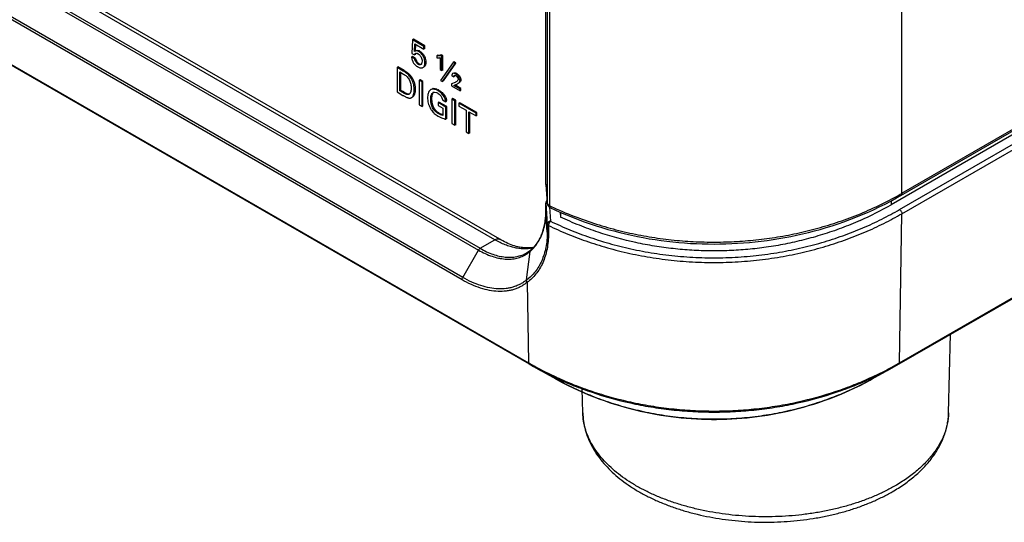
# Model space of a CAD drawing. Header units: inches. Extents: x 0 to 34, y 0 to 22.
# Tile 100 of 125: x 26.344 to 27.455, y 13.182 to 13.75. Entities that reach past the tile are written whole.
import ezdxf

# ---------------------------------------------------------------- set-up
doc = ezdxf.new("R2010")
doc.units = ezdxf.units.IN
doc.header["$LTSCALE"] = 1.87
doc.header["$MEASUREMENT"] = 0
doc.layers.get('0').update_dxf_attribs({"linetype": 'CONTINUOUS'})
doc.layers.add('02___PRT_ALL_AXES', color=7, linetype='CONTINUOUS')

msp = doc.modelspace()

# ---------------------------------------------------------------- linework, layer by layer
at = {"color": 7, "linetype": 'CONTINUOUS'}
for p, q in [((26.88016, 13.50076), (22.14961, 16.23212)), ((26.88578, 13.50132), (22.15524, 16.23268)), ((22.1311, 16.22054), (26.86164, 13.48918)), ((22.13297, 16.22252), (26.86352, 13.49116)), ((26.84305, 13.45565), (22.1125, 16.187)), ((26.84382, 13.45831), (22.11328, 16.18967)), ((22.03903, 16.17889), (26.91807, 13.3618)), ((22.03965, 16.17756), (26.91869, 13.36047)), ((27.33863, 13.55092), (30.89184, 15.6025)), ((27.33972, 13.55332), (30.89293, 15.6049)), ((30.88073, 15.59201), (27.32752, 13.54043)), ((27.33702, 13.53494), (30.89023, 15.58652)), ((27.33967, 13.5303), (30.89288, 15.58188)), ((27.33648, 13.36047), (30.88969, 15.41205)), ((27.3371, 13.3618), (30.89031, 15.41338)), ((26.93775, 13.56349), (26.93775, 14.82878)), ((26.93775, 13.56331), (26.93775, 14.82859)), ((27.33972, 13.55332), (27.33972, 14.81861)), ((26.93928, 14.8078), (26.93928, 13.54251)), ((26.94199, 14.80464), (26.94199, 13.53935)), ((26.78704, 13.72682), (26.78644, 13.7114)), ((26.7881, 13.72744), (26.78704, 13.72682)), ((26.79993, 13.71938), (26.78704, 13.72682)), ((26.80099, 13.71999), (26.7881, 13.72744)), ((26.78946, 13.71375), (26.78989, 13.72208)), ((26.78989, 13.72208), (26.79993, 13.71628)), ((26.79052, 13.71436), (26.79089, 13.7215)), ((26.80099, 13.71999), (26.79993, 13.71938)), ((26.79993, 13.71628), (26.79993, 13.71938)), ((26.80099, 13.71689), (26.80099, 13.71999)), ((26.78721, 13.70774), (26.78615, 13.70713)), ((26.78644, 13.7114), (26.78946, 13.70965)), ((26.79065, 13.70575), (26.78721, 13.70774)), ((26.79024, 13.7142), (26.78946, 13.71375)), ((26.78991, 13.71399), (26.78946, 13.71375)), ((26.78946, 13.70965), (26.79009, 13.71089)), ((26.79052, 13.71026), (26.78946, 13.70965)), ((26.79009, 13.71089), (26.79052, 13.71126)), ((26.7908, 13.71143), (26.79052, 13.71126)), ((26.7936, 13.71086), (26.79461, 13.71015)), ((26.79536, 13.71402), (26.7943, 13.71341)), ((26.79536, 13.71402), (26.79685, 13.71296)), ((26.80099, 13.71689), (26.79993, 13.71628)), ((26.81578, 13.70924), (26.81472, 13.70862)), ((26.81472, 13.70862), (26.81472, 13.70629)), ((26.81578, 13.70924), (26.81792, 13.7093)), ((26.81792, 13.7093), (26.81907, 13.70952)), ((26.81942, 13.70962), (26.81836, 13.70901)), ((26.82025, 13.70791), (26.81836, 13.70901)), ((26.82131, 13.70853), (26.81942, 13.70962)), ((26.82131, 13.70853), (26.82025, 13.70791)), ((26.82025, 13.69203), (26.82025, 13.70791)), ((26.82131, 13.69264), (26.82131, 13.70853)), ((26.78959, 13.70514), (26.78615, 13.70713)), ((26.79065, 13.70575), (26.78959, 13.70514)), ((26.79446, 13.69979), (26.7934, 13.69918)), ((26.79446, 13.69979), (26.79556, 13.69929)), ((26.79556, 13.69929), (26.79605, 13.69915)), ((26.79642, 13.69872), (26.79573, 13.69849)), ((26.79675, 13.69896), (26.79642, 13.69872)), ((26.79795, 13.70265), (26.79783, 13.70125)), ((26.80222, 13.70133), (26.80116, 13.70071)), ((26.8182, 13.70661), (26.8182, 13.69321)), ((26.83301, 13.70116), (26.81876, 13.68095)), ((26.82092, 13.6797), (26.83514, 13.69993)), ((26.82198, 13.68031), (26.8362, 13.70054)), ((26.83408, 13.70177), (26.83301, 13.70116)), ((26.83514, 13.69993), (26.83301, 13.70116)), ((26.8362, 13.70054), (26.83408, 13.70177)), ((26.8362, 13.70054), (26.83514, 13.69993)), ((26.77071, 13.6961), (26.76965, 13.69549)), ((26.77659, 13.69148), (26.76965, 13.69549)), ((26.76965, 13.69549), (26.76965, 13.66785)), ((26.77765, 13.6921), (26.77071, 13.6961)), ((26.77297, 13.6904), (26.77695, 13.6881)), ((26.77297, 13.66907), (26.77297, 13.6904)), ((26.77403, 13.66968), (26.77403, 13.68978)), ((26.77765, 13.6921), (26.77659, 13.69148)), ((26.77765, 13.6921), (26.77971, 13.69082)), ((26.77971, 13.69082), (26.78253, 13.6887)), ((26.79297, 13.69629), (26.79394, 13.69579)), ((26.79895, 13.69547), (26.79952, 13.6958)), ((26.8182, 13.69321), (26.82025, 13.69203)), ((26.82131, 13.69264), (26.82025, 13.69203)), ((26.83156, 13.68672), (26.83153, 13.68621)), ((26.83153, 13.68621), (26.83378, 13.68491)), ((26.83164, 13.68717), (26.83156, 13.68672)), ((26.83313, 13.68902), (26.83255, 13.68869)), ((26.83285, 13.68882), (26.83255, 13.68869)), ((26.83484, 13.68552), (26.83378, 13.68491)), ((26.83434, 13.68645), (26.83453, 13.6866)), ((26.83513, 13.68669), (26.83484, 13.68552)), ((26.83566, 13.68943), (26.83666, 13.68907)), ((26.83586, 13.68645), (26.8362, 13.68626)), ((26.8372, 13.68879), (26.83614, 13.68818)), ((26.83643, 13.68799), (26.83614, 13.68818)), ((26.8362, 13.68626), (26.83676, 13.68584)), ((26.83676, 13.68584), (26.83705, 13.68555)), ((26.83705, 13.68555), (26.83734, 13.68521)), ((26.8372, 13.68879), (26.83767, 13.68848)), ((26.83767, 13.68848), (26.83905, 13.6872)), ((26.78332, 13.68201), (26.7842, 13.68008)), ((26.7842, 13.68008), (26.78515, 13.67679)), ((26.78623, 13.68231), (26.78463, 13.68481)), ((26.78729, 13.68293), (26.78623, 13.68231)), ((26.79564, 13.6817), (26.79458, 13.68109)), ((26.7979, 13.67918), (26.79458, 13.68109)), ((26.79458, 13.68109), (26.79458, 13.65345)), ((26.79896, 13.67979), (26.79564, 13.6817)), ((26.79896, 13.67979), (26.7979, 13.67918)), ((26.7979, 13.65154), (26.7979, 13.67918)), ((26.79896, 13.65215), (26.79896, 13.67979)), ((26.81876, 13.68095), (26.82092, 13.6797)), ((26.82198, 13.68031), (26.82092, 13.6797)), ((26.8352, 13.67869), (26.83132, 13.67687)), ((26.83132, 13.67687), (26.83132, 13.67476)), ((26.83132, 13.67476), (26.84081, 13.66929)), ((26.83371, 13.67518), (26.8363, 13.67637)), ((26.84081, 13.67109), (26.83371, 13.67518)), ((26.84187, 13.6717), (26.83477, 13.67579)), ((26.83645, 13.67932), (26.83555, 13.67885)), ((26.8363, 13.67637), (26.83795, 13.67714)), ((26.83714, 13.67976), (26.83645, 13.67932)), ((26.83769, 13.6802), (26.83714, 13.67976)), ((26.83811, 13.68401), (26.8386, 13.68259)), ((26.8382, 13.67728), (26.83911, 13.67788)), ((26.8382, 13.67728), (26.83883, 13.67764)), ((26.8386, 13.68259), (26.83862, 13.6823)), ((26.84049, 13.67875), (26.84018, 13.6785)), ((26.84105, 13.6793), (26.84049, 13.67875)), ((26.84184, 13.68152), (26.84078, 13.6809)), ((26.84181, 13.68195), (26.84184, 13.68152)), ((26.76965, 13.66785), (26.77638, 13.66396)), ((26.77403, 13.66968), (26.77297, 13.66907)), ((26.77622, 13.66719), (26.77297, 13.66907)), ((26.77728, 13.66781), (26.77403, 13.66968)), ((26.77728, 13.66781), (26.77622, 13.66719)), ((26.77728, 13.66781), (26.77891, 13.66689)), ((26.77729, 13.66344), (26.7807, 13.6617)), ((26.78318, 13.66551), (26.78248, 13.66511)), ((26.79024, 13.67078), (26.78918, 13.67016)), ((26.80574, 13.66828), (26.80529, 13.66739)), ((26.80624, 13.66904), (26.80574, 13.66828)), ((26.80738, 13.67021), (26.80624, 13.66904)), ((26.8093, 13.6711), (26.80792, 13.67058)), ((26.80902, 13.66373), (26.8087, 13.66038)), ((26.81059, 13.66741), (26.81019, 13.66718)), ((26.81019, 13.66718), (26.81038, 13.6673)), ((26.81036, 13.67171), (26.81094, 13.67179)), ((26.81094, 13.67179), (26.81223, 13.67172)), ((26.81209, 13.66762), (26.81408, 13.66713)), ((26.81408, 13.66713), (26.81482, 13.6668)), ((26.8156, 13.66639), (26.81613, 13.66607)), ((26.81702, 13.66982), (26.81596, 13.66921)), ((26.81613, 13.66607), (26.81716, 13.66536)), ((26.81702, 13.66982), (26.81803, 13.66921)), ((26.82227, 13.6654), (26.82408, 13.6628)), ((26.84187, 13.6717), (26.84081, 13.67109)), ((26.84081, 13.66929), (26.84081, 13.67109)), ((26.84187, 13.6699), (26.84081, 13.66929)), ((26.84187, 13.6699), (26.84187, 13.6717)), ((26.79458, 13.65345), (26.7979, 13.65154)), ((26.79896, 13.65215), (26.7979, 13.65154)), ((26.8087, 13.66038), (26.80764, 13.65977)), ((26.81699, 13.65644), (26.81593, 13.65583)), ((26.82471, 13.65075), (26.81593, 13.65583)), ((26.81593, 13.65583), (26.81593, 13.65265)), ((26.81593, 13.65265), (26.8214, 13.64949)), ((26.82577, 13.65137), (26.81699, 13.65644)), ((26.82092, 13.65943), (26.821, 13.65895)), ((26.821, 13.65895), (26.82461, 13.65686)), ((26.82408, 13.6628), (26.82302, 13.66218)), ((26.82567, 13.65748), (26.82461, 13.65686)), ((26.83263, 13.66035), (26.83157, 13.65974)), ((26.83488, 13.65782), (26.83157, 13.65974)), ((26.83157, 13.65974), (26.83157, 13.6321)), ((26.83595, 13.65843), (26.83263, 13.66035)), ((26.83595, 13.65843), (26.83488, 13.65782)), ((26.83488, 13.63018), (26.83488, 13.65782)), ((26.83595, 13.63079), (26.83595, 13.65843)), ((26.84062, 13.65573), (26.83956, 13.65512)), ((26.85889, 13.64396), (26.83956, 13.65512)), ((26.83956, 13.65512), (26.83956, 13.65187)), ((26.85995, 13.64458), (26.84062, 13.65573)), ((26.81089, 13.65043), (26.80982, 13.64982)), ((26.81163, 13.64369), (26.81497, 13.6411)), ((26.81725, 13.64404), (26.81619, 13.64343)), ((26.81725, 13.64404), (26.819, 13.64312)), ((26.819, 13.64312), (26.8214, 13.64219)), ((26.8214, 13.64949), (26.8214, 13.6413)), ((26.82577, 13.65137), (26.82471, 13.65075)), ((26.82471, 13.63713), (26.82471, 13.65075)), ((26.82577, 13.63774), (26.82577, 13.65137)), ((26.83956, 13.65187), (26.84758, 13.64724)), ((26.84758, 13.64724), (26.84758, 13.62285)), ((26.85086, 13.64534), (26.85889, 13.64071)), ((26.85086, 13.62096), (26.85086, 13.64534)), ((26.85192, 13.62157), (26.85192, 13.64473)), ((26.85995, 13.64458), (26.85889, 13.64396)), ((26.85889, 13.64071), (26.85889, 13.64396)), ((26.85995, 13.64132), (26.85889, 13.64071)), ((26.85995, 13.64132), (26.85995, 13.64458)), ((26.81619, 13.64036), (26.81995, 13.63852)), ((26.82577, 13.63774), (26.82471, 13.63713)), ((26.83157, 13.6321), (26.83488, 13.63018)), ((26.83595, 13.63079), (26.83488, 13.63018)), ((26.84758, 13.62285), (26.85086, 13.62096)), ((26.85192, 13.62157), (26.85086, 13.62096)), ((26.93775, 13.56349), (26.93776, 13.56305)), ((26.93775, 13.56349), (26.93775, 13.56331)), ((26.93775, 13.56331), (26.93928, 13.54251)), ((26.93775, 13.56331), (26.93776, 13.56305)), ((26.93776, 13.56305), (26.93929, 13.54225)), ((27.33725, 13.55191), (27.33786, 13.55226)), ((26.93775, 13.54293), (26.93762, 13.54222)), ((26.93762, 13.54222), (26.93762, 13.54213)), ((26.93762, 13.53294), (26.93762, 13.54222)), ((26.93762, 13.54213), (26.93934, 13.5186)), ((26.93812, 13.54367), (26.93775, 13.54293)), ((26.93911, 13.54461), (26.93855, 13.54417)), ((26.93928, 13.54251), (26.93929, 13.54225)), ((26.9395, 13.54106), (26.93961, 13.5407)), ((27.32752, 13.54475), (27.32752, 13.54043)), ((26.93762, 13.53304), (26.93761, 13.53162)), ((26.93762, 13.53304), (26.93762, 13.53294)), ((26.93933, 13.50957), (26.93762, 13.53294)), ((26.94005, 13.54076), (26.94058, 13.54024)), ((26.94007, 13.53968), (26.94027, 13.53935)), ((26.94058, 13.54024), (26.94172, 13.53949)), ((26.94078, 13.53868), (26.94076, 13.5387)), ((26.94193, 13.53763), (26.94309, 13.52175)), ((26.94199, 13.53935), (26.94221, 13.53798)), ((26.94307, 13.53695), (26.94778, 13.53474)), ((26.95376, 13.53204), (26.95423, 13.52649)), ((26.95423, 13.53183), (26.95423, 13.52649)), ((27.3371, 13.3618), (27.33967, 13.5303)), ((26.93934, 13.5186), (26.93933, 13.50957)), ((26.94069, 13.51697), (26.94067, 13.50794)), ((26.86352, 13.49116), (26.88016, 13.50076)), ((26.84382, 13.45831), (26.86164, 13.48918)), ((26.9159, 13.45537), (26.91999, 13.48767)), ((26.91668, 13.45274), (26.91656, 13.45265)), ((26.91668, 13.45274), (26.91807, 13.3618)), ((26.9187, 13.36046), (26.92373, 13.35761)), ((26.92373, 13.35761), (26.94901, 13.34353)), ((26.92415, 13.35836), (26.92432, 13.35827)), ((27.30616, 13.34353), (27.33144, 13.35761)), ((27.33085, 13.35827), (27.33102, 13.35836)), ((27.33144, 13.35761), (27.33647, 13.36046)), ((26.94901, 13.34353), (26.94833, 13.34391)), ((26.95124, 13.3423), (26.94901, 13.34353)), ((26.94957, 13.34447), (26.95007, 13.34424)), ((26.94984, 13.34539), (26.94994, 13.34535)), ((27.3051, 13.34424), (27.3057, 13.34452)), ((27.30533, 13.34539), (27.30566, 13.34554)), ((27.3057, 13.34452), (27.30629, 13.3448)), ((27.30673, 13.34385), (27.30616, 13.34353)), ((27.3206, 13.35182), (27.31072, 13.34612))]:
    msp.add_line(p, q, dxfattribs=at)
for points in [[(26.93929, 13.54225), (26.93929, 13.54215), (26.93934, 13.54178), (26.93941, 13.54142), (26.9395, 13.54106)], [(27.28091, 13.52363), (27.28757, 13.52622), (27.29421, 13.52893), (27.30084, 13.53178), (27.30746, 13.53477), (27.31406, 13.5379), (27.32064, 13.54116), (27.3272, 13.54458), (27.33373, 13.54814), (27.33863, 13.55092)], [(26.93761, 13.53162), (26.93753, 13.5292), (26.93739, 13.52682), (26.93718, 13.52447), (26.9369, 13.52217), (26.93656, 13.5199), (26.93615, 13.51768), (26.93568, 13.5155), (26.93513, 13.51337), (26.93453, 13.5113), (26.93386, 13.50927), (26.93314, 13.50731), (26.93235, 13.5054), (26.9315, 13.50355), (26.9306, 13.50176), (26.92964, 13.50005), (26.92864, 13.49839), (26.92758, 13.49681), (26.92647, 13.49531), (26.92532, 13.49387), (26.92413, 13.49252)], [(26.93961, 13.5407), (26.93974, 13.54035), (26.9399, 13.54001), (26.94007, 13.53968)], [(26.94027, 13.53935), (26.94049, 13.53904), (26.94074, 13.53873), (26.94076, 13.5387)], [(26.94078, 13.53868), (26.94087, 13.53857), (26.94114, 13.5383), (26.94142, 13.53803)], [(26.94142, 13.53803), (26.94172, 13.53779), (26.94204, 13.53755), (26.94237, 13.53733)], [(26.94237, 13.53733), (26.94272, 13.53713), (26.94307, 13.53695)], [(26.94778, 13.53474), (26.9544, 13.53175), (26.96103, 13.5289), (26.96768, 13.52619), (26.97433, 13.52361), (26.98099, 13.52115), (26.98766, 13.51882), (26.99433, 13.51662), (27.00101, 13.51454), (27.00769, 13.51258), (27.01436, 13.51074), (27.02104, 13.50901), (27.02772, 13.5074), (27.03439, 13.5059), (27.04107, 13.50451), (27.04774, 13.50323), (27.05441, 13.50206), (27.06108, 13.501), (27.06774, 13.50004), (27.0744, 13.49918), (27.08106, 13.49843), (27.08772, 13.49778), (27.09437, 13.49723), (27.10103, 13.49678), (27.10768, 13.49643), (27.11433, 13.49618), (27.12098, 13.49604), (27.12763, 13.49599), (27.13428, 13.49604), (27.14093, 13.49619), (27.14758, 13.49644), (27.15423, 13.49679), (27.16088, 13.49724), (27.16754, 13.49779), (27.17419, 13.49844), (27.18085, 13.49919), (27.18751, 13.50005), (27.19417, 13.50101), (27.20084, 13.50207), (27.20751, 13.50325), (27.21418, 13.50453), (27.22085, 13.50592), (27.22753, 13.50742), (27.2342, 13.50903), (27.24088, 13.51076), (27.24756, 13.5126), (27.25423, 13.51456), (27.26091, 13.51664), (27.26759, 13.51885), (27.27425, 13.52118), (27.28091, 13.52363)], [(26.92382, 13.4922), (26.92297, 13.49203), (26.92142, 13.4918), (26.91983, 13.49164), (26.9182, 13.49155), (26.91655, 13.49154), (26.91487, 13.49159), (26.91316, 13.49172), (26.91143, 13.49191), (26.90968, 13.49218), (26.9079, 13.49251), (26.9061, 13.49291), (26.90427, 13.49337), (26.90243, 13.49391), (26.90056, 13.49451), (26.89868, 13.49518), (26.89677, 13.49592), (26.89485, 13.49673), (26.8929, 13.4976), (26.89094, 13.49855), (26.88895, 13.49957), (26.88694, 13.50066), (26.88578, 13.50132)], [(26.92413, 13.49252), (26.9229, 13.49124), (26.92162, 13.49004), (26.9209, 13.4894)], [(26.95124, 13.3423), (26.95697, 13.33923), (26.96273, 13.33628), (26.9685, 13.33346), (26.97429, 13.33077), (26.98009, 13.32819), (26.98591, 13.32573), (26.99173, 13.32339), (26.99756, 13.32116), (27.0034, 13.31904), (27.00923, 13.31703), (27.01507, 13.31513), (27.02091, 13.31335), (27.02674, 13.31166), (27.03257, 13.31009), (27.0384, 13.30861), (27.04422, 13.30724), (27.05003, 13.30597), (27.05583, 13.30479), (27.06162, 13.30371), (27.0674, 13.30273), (27.07317, 13.30184), (27.07893, 13.30105), (27.08468, 13.30034), (27.09043, 13.29973), (27.09616, 13.2992), (27.10189, 13.29877), (27.10762, 13.29842), (27.11333, 13.29816), (27.11905, 13.29799), (27.12477, 13.2979), (27.13048, 13.2979), (27.1362, 13.29799), (27.14192, 13.29817), (27.14763, 13.29843), (27.15336, 13.29877), (27.15909, 13.29921), (27.16482, 13.29974), (27.17056, 13.30035), (27.17632, 13.30106), (27.18207, 13.30185), (27.18784, 13.30274), (27.19362, 13.30372), (27.1994, 13.3048), (27.2052, 13.30598), (27.21101, 13.30725), (27.21682, 13.30863), (27.22264, 13.3101), (27.22847, 13.31168), (27.2343, 13.31336), (27.24014, 13.31515), (27.24597, 13.31704), (27.2518, 13.31905), (27.25763, 13.32117), (27.26346, 13.3234), (27.26928, 13.32574), (27.27509, 13.3282), (27.28089, 13.33077), (27.28668, 13.33347), (27.29245, 13.33629), (27.29821, 13.33923), (27.30394, 13.3423), (27.30616, 13.34353)]]:
    msp.add_lwpolyline(points, dxfattribs=at)
for centre, radius, start, end in [((26.79098, 13.70641), 0.00516, 64.70123, 69.53033), ((26.79076, 13.70595), 0.00568, 59.96878, 64.71313), ((26.79159, 13.7075), 0.00754, 59.94465, 65.17352), ((26.78797, 13.70183), 0.01416, 26.83964, 30.96582), ((26.8171, 13.71715), 0.00788, 284.4323, 287.13588), ((26.80026, 13.70831), 0.0142, 202.47711, 206.15132), ((26.80021, 13.70873), 0.01439, 221.77889, 237.44519), ((26.79973, 13.708), 0.01352, 237.45459, 239.97939), ((26.8155, 13.7159), 0.00967, 283.90578, 286.17898), ((26.76627, 13.66958), 0.0251, 47.0271, 49.6353), ((26.83384, 13.68299), 0.00671, 59.97531, 65.19098), ((26.77258, 13.67524), 0.0166, 31.05997, 34.59564), ((26.77345, 13.67576), 0.01559, 27.36524, 31.05704), ((26.82244, 13.70584), 0.03001, 295.17411, 295.90905), ((26.83157, 13.68065), 0.00735, 27.22859, 38.3225), ((26.83271, 13.68679), 0.01098, 298.50699, 299.98857), ((26.837, 13.6809), 0.00377, 353.60548, 0.0672), ((26.8632, 13.81418), 0.17351, 239.97446, 240.31889), ((26.78156, 13.66832), 0.00334, 286.12773, 299.97567), ((26.78152, 13.66837), 0.00341, 300.02588, 307.30383), ((26.81039, 13.66632), 0.00492, 120.06794, 127.76578), ((26.81122, 13.66736), 0.00443, 101.14316, 110.35922), ((26.8096, 13.65604), 0.01197, 61.53083, 64.12138), ((26.8093, 13.65548), 0.0126, 59.99434, 61.54266), ((26.80525, 13.64949), 0.02349, 59.93948, 62.40064), ((26.78393, 13.66481), 0.00389, 289.11885, 300.03522), ((26.83164, 13.662), 0.02753, 190.99247, 197.23601), ((26.80884, 13.65425), 0.01748, 27.0661, 29.27503), ((26.81253, 13.65671), 0.01317, 3.33564, 6.02098), ((26.82422, 13.65835), 0.01923, 209.70474, 213.41114), ((26.82551, 13.65921), 0.02079, 213.40762, 216.91941), ((26.82694, 13.66028), 0.02258, 216.93077, 223.73084), ((26.82783, 13.66109), 0.02378, 223.65846, 227.05903), ((26.83003, 13.66462), 0.02793, 237.35404, 238.26498), ((26.83209, 13.66796), 0.03185, 238.27614, 240.05222), ((27.14771, 13.88586), 0.38399, 299.68285, 300.00159), ((26.94137, 13.54222), 0.00375, 152.37705, 179.98829), ((26.94012, 13.54213), 0.0025, 177.90408, 179.99851), ((26.94137, 13.54222), 0.00376, 148.40917, 152.37753), ((26.94077, 13.54183), 0.00323, 137.42444, 145.15253), ((26.94137, 13.54222), 0.00375, 127.74342, 148.40218), ((26.94091, 13.5417), 0.00342, 133.7134, 137.43907), ((26.94309, 13.54336), 0.004, 217.09929, 220.46747), ((26.84983, 13.53293), 0.08779, 359.01644, 359.53205), ((26.84898, 13.53293), 0.08864, 359.53198, 0.0073), ((26.9454, 13.54649), 0.0079, 242.30975, 244.45249), ((27.11512, 13.90137), 0.40129, 244.44127, 244.72721), ((27.14249, 13.86092), 0.37008, 293.95263, 299.99901), ((26.89972, 13.51418), 0.03259, 300.00556, 304.66683), ((26.8969, 13.51471), 0.03556, 303.59866, 304.58816), ((26.89669, 13.51501), 0.03593, 304.59332, 310.43081), ((26.89955, 13.51443), 0.0329, 304.66766, 306.98113), ((26.89924, 13.51484), 0.03341, 306.98846, 310.41222), ((26.89541, 13.51676), 0.03809, 310.20635, 312.99706), ((26.89443, 13.51781), 0.03953, 312.98696, 315.40546), ((26.88553, 13.49781), 0.05218, 305.59386, 305.78713), ((27.10625, 13.68772), 0.37634, 239.99859, 240.18195), ((27.10695, 13.68894), 0.37775, 240.18219, 241.0594), ((27.10874, 13.68972), 0.38016, 240.87882, 242.72936), ((27.11035, 13.69517), 0.38485, 241.0937, 245.35035), ((27.14379, 13.69722), 0.38715, 294.71574, 298.89344), ((27.14601, 13.6905), 0.38106, 297.27283, 299.11901), ((27.148, 13.68934), 0.37821, 298.94113, 299.8196), ((27.14891, 13.68773), 0.37636, 299.82036, 300.0014), ((27.11181, 13.69565), 0.38684, 242.72847, 245.20385), ((27.14278, 13.69686), 0.38818, 294.91289, 297.26708)]:
    msp.add_arc(centre, radius, start, end, dxfattribs=at)
for points, knots in [([(26.7943, 13.71341), (26.79392, 13.71362), (26.79316, 13.71398), (26.79199, 13.71429), (26.79105, 13.71431), (26.79037, 13.71417), (26.79005, 13.71406), (26.78991, 13.71399)], [0, 0, 0, 0, 0.2854394, 0.5467322, 0.7832911, 0.8936117, 1, 1, 1, 1]), ([(26.79052, 13.71436), (26.79066, 13.71444), (26.79095, 13.7146), (26.79157, 13.71485), (26.79247, 13.71495), (26.79361, 13.71479), (26.79437, 13.71451), (26.79475, 13.71433)], [0, 0, 0, 0, 0.109659, 0.2206162, 0.4554103, 0.7147217, 1, 1, 1, 1]), ([(26.79052, 13.71126), (26.79083, 13.71144), (26.79141, 13.71154), (26.79218, 13.71144), (26.79258, 13.71132), (26.79279, 13.71125)], [0, 0, 0, 0, 0.4577295, 0.7182892, 1, 1, 1, 1]), ([(26.80116, 13.70071), (26.80116, 13.70188), (26.80087, 13.70435), (26.79979, 13.70734), (26.79839, 13.70958), (26.79714, 13.71111), (26.79578, 13.71241), (26.7948, 13.71312), (26.7943, 13.71341)], [0, 0, 0, 0, 0.2333742, 0.4918704, 0.6262367, 0.7591634, 0.8854571, 1, 1, 1, 1]), ([(26.79461, 13.71015), (26.79509, 13.70975), (26.79598, 13.70883), (26.79668, 13.70775), (26.79696, 13.70717)], [0, 0, 0, 0, 0.4918543, 1, 1, 1, 1]), ([(26.79685, 13.71296), (26.79748, 13.71243), (26.79867, 13.71123), (26.79966, 13.70986), (26.80011, 13.70912)], [0, 0, 0, 0, 0.488118, 1, 1, 1, 1]), ([(26.8006, 13.70823), (26.80116, 13.70711), (26.80195, 13.70484), (26.80222, 13.70246), (26.80222, 13.70133)], [0, 0, 0, 0, 0.525294, 1, 1, 1, 1]), ([(26.81836, 13.70901), (26.81808, 13.70892), (26.81689, 13.70863), (26.81564, 13.70858), (26.81472, 13.70862)], [0, 0, 0, 0, 0.2414474, 1, 1, 1, 1]), ([(26.78615, 13.70713), (26.78617, 13.70643), (26.78639, 13.70498), (26.78685, 13.70359), (26.78714, 13.70289)], [0, 0, 0, 0, 0.4755736, 1, 1, 1, 1]), ([(26.78751, 13.70206), (26.78777, 13.70152), (26.78836, 13.7005), (26.78909, 13.69958), (26.78947, 13.69914)], [0, 0, 0, 0, 0.5057123, 1, 1, 1, 1]), ([(26.7934, 13.69918), (26.79318, 13.69931), (26.79272, 13.69964), (26.79184, 13.70048), (26.79085, 13.70176), (26.79007, 13.70317), (26.78968, 13.70432), (26.7896, 13.70488), (26.78959, 13.70514)], [0, 0, 0, 0, 0.1079231, 0.2306921, 0.5013148, 0.7704292, 0.8920657, 1, 1, 1, 1]), ([(26.79065, 13.70575), (26.79066, 13.70549), (26.79074, 13.70493), (26.79113, 13.70378), (26.79191, 13.70237), (26.7929, 13.70109), (26.79378, 13.70026), (26.79424, 13.69993), (26.79446, 13.69979)], [0, 0, 0, 0, 0.1079343, 0.2295708, 0.4986852, 0.7693079, 0.8920769, 1, 1, 1, 1]), ([(26.79573, 13.69849), (26.79535, 13.69845), (26.79452, 13.69861), (26.79378, 13.69896), (26.7934, 13.69918)], [0, 0, 0, 0, 0.4612519, 1, 1, 1, 1]), ([(26.79783, 13.70125), (26.79775, 13.7008), (26.79752, 13.69997), (26.79704, 13.69922), (26.79675, 13.69896)], [0, 0, 0, 0, 0.5363333, 1, 1, 1, 1]), ([(26.79696, 13.70717), (26.79731, 13.70644), (26.7978, 13.70494), (26.79795, 13.70338), (26.79795, 13.70265)], [0, 0, 0, 0, 0.5234422, 1, 1, 1, 1]), ([(26.79895, 13.69547), (26.79932, 13.69568), (26.8, 13.6963), (26.80068, 13.69756), (26.80108, 13.69906), (26.80116, 13.70015), (26.80116, 13.70071)], [0, 0, 0, 0, 0.2159456, 0.4521432, 0.7144049, 1, 1, 1, 1]), ([(26.80222, 13.70133), (26.80222, 13.70079), (26.80216, 13.69987), (26.80187, 13.69864), (26.80148, 13.69766), (26.80094, 13.69683), (26.80048, 13.69639), (26.80023, 13.69622)], [0, 0, 0, 0, 0.2834751, 0.4822164, 0.6672434, 0.8387933, 1, 1, 1, 1]), ([(26.81472, 13.70629), (26.81525, 13.70624), (26.8163, 13.70623), (26.81733, 13.70639), (26.81783, 13.70651)], [0, 0, 0, 0, 0.5123877, 1, 1, 1, 1]), ([(26.78463, 13.68481), (26.78352, 13.68626), (26.78097, 13.68871), (26.77804, 13.69064), (26.77659, 13.69148)], [0, 0, 0, 0, 0.5206703, 1, 1, 1, 1]), ([(26.77695, 13.6881), (26.77754, 13.68775), (26.77874, 13.68699), (26.78107, 13.68515), (26.78258, 13.68336), (26.78332, 13.68201)], [0, 0, 0, 0, 0.2304109, 0.4795221, 1, 1, 1, 1]), ([(26.78338, 13.68795), (26.78364, 13.6877), (26.78468, 13.68668), (26.78563, 13.68556), (26.78625, 13.68466)], [0, 0, 0, 0, 0.2480086, 1, 1, 1, 1]), ([(26.79394, 13.69579), (26.79438, 13.69559), (26.79527, 13.69525), (26.7966, 13.69499), (26.79785, 13.69502), (26.79862, 13.69528), (26.79895, 13.69547)], [0, 0, 0, 0, 0.2826123, 0.5431448, 0.7801514, 1, 1, 1, 1]), ([(26.83255, 13.68869), (26.83243, 13.68862), (26.8322, 13.68845), (26.83194, 13.68809), (26.83175, 13.68766), (26.83167, 13.68734), (26.83164, 13.68717)], [0, 0, 0, 0, 0.2268899, 0.4636431, 0.720851, 1, 1, 1, 1]), ([(26.83614, 13.68818), (26.83586, 13.68834), (26.8353, 13.68861), (26.83421, 13.68895), (26.83334, 13.689), (26.83285, 13.68882)], [0, 0, 0, 0, 0.2792753, 0.5441942, 1, 1, 1, 1]), ([(26.83361, 13.6893), (26.83375, 13.68938), (26.83414, 13.68953), (26.83485, 13.68959), (26.83538, 13.6895), (26.83566, 13.68943)], [0, 0, 0, 0, 0.2259213, 0.5920474, 1, 1, 1, 1]), ([(26.83378, 13.68491), (26.8338, 13.6852), (26.83389, 13.68575), (26.83415, 13.68627), (26.83434, 13.68645)], [0, 0, 0, 0, 0.5359742, 1, 1, 1, 1]), ([(26.83453, 13.6866), (26.83462, 13.68665), (26.83482, 13.68672), (26.83515, 13.6867), (26.83551, 13.68661), (26.83574, 13.6865), (26.83586, 13.68645)], [0, 0, 0, 0, 0.2144304, 0.4476353, 0.7112673, 1, 1, 1, 1]), ([(26.84078, 13.6809), (26.84078, 13.6812), (26.84069, 13.68184), (26.84027, 13.68317), (26.83939, 13.68483), (26.83825, 13.68635), (26.83723, 13.68738), (26.8367, 13.68781), (26.83643, 13.68799)], [0, 0, 0, 0, 0.1052954, 0.2241515, 0.4893, 0.7609737, 0.8869519, 1, 1, 1, 1]), ([(26.83905, 13.6872), (26.8394, 13.68681), (26.84006, 13.68598), (26.84088, 13.68465), (26.84151, 13.68331), (26.84176, 13.68239), (26.84181, 13.68195)], [0, 0, 0, 0, 0.2619747, 0.5272648, 0.7782922, 1, 1, 1, 1]), ([(26.78515, 13.67679), (26.78532, 13.67599), (26.78555, 13.67441), (26.78563, 13.67282), (26.78563, 13.67206)], [0, 0, 0, 0, 0.5194043, 1, 1, 1, 1]), ([(26.78918, 13.67016), (26.78918, 13.67113), (26.78905, 13.67313), (26.78834, 13.67727), (26.78724, 13.68036), (26.78623, 13.68231)], [0, 0, 0, 0, 0.2294259, 0.4770355, 1, 1, 1, 1]), ([(26.78729, 13.68293), (26.7875, 13.68253), (26.78828, 13.68091), (26.78888, 13.67922), (26.78923, 13.67793)], [0, 0, 0, 0, 0.2526452, 1, 1, 1, 1]), ([(26.78923, 13.67793), (26.78957, 13.67672), (26.79006, 13.67435), (26.79024, 13.67193), (26.79024, 13.67078)], [0, 0, 0, 0, 0.5208136, 1, 1, 1, 1]), ([(26.83862, 13.6823), (26.83862, 13.68208), (26.83858, 13.68166), (26.83832, 13.68091), (26.83796, 13.68045), (26.83769, 13.6802)], [0, 0, 0, 0, 0.2818547, 0.533874, 1, 1, 1, 1]), ([(26.83911, 13.67788), (26.8393, 13.67803), (26.83969, 13.67833), (26.8402, 13.6789), (26.84059, 13.67963), (26.84072, 13.68018), (26.84075, 13.68048)], [0, 0, 0, 0, 0.2275568, 0.4630401, 0.7181285, 1, 1, 1, 1]), ([(26.84184, 13.68152), (26.84184, 13.68109), (26.8417, 13.68028), (26.84129, 13.67958), (26.84105, 13.6793)], [0, 0, 0, 0, 0.5357297, 1, 1, 1, 1]), ([(26.78248, 13.66511), (26.78204, 13.66498), (26.78128, 13.66498), (26.78029, 13.66522), (26.7792, 13.6656), (26.77783, 13.66627), (26.77676, 13.66688), (26.77622, 13.66719)], [0, 0, 0, 0, 0.2076047, 0.3247692, 0.4507088, 0.7215341, 1, 1, 1, 1]), ([(26.77891, 13.66689), (26.77929, 13.6667), (26.78002, 13.66633), (26.78112, 13.66589), (26.78218, 13.66562), (26.78288, 13.6656), (26.7832, 13.66565)], [0, 0, 0, 0, 0.2798527, 0.5438692, 0.7844354, 1, 1, 1, 1]), ([(26.78563, 13.67206), (26.78563, 13.6714), (26.78558, 13.67013), (26.78531, 13.6686), (26.78494, 13.6675), (26.78458, 13.66677), (26.78414, 13.66615), (26.78378, 13.66581), (26.78358, 13.66566)], [0, 0, 0, 0, 0.2837883, 0.5485337, 0.6709527, 0.7862261, 0.8952558, 1, 1, 1, 1]), ([(26.78588, 13.66143), (26.78617, 13.6616), (26.78673, 13.66203), (26.78743, 13.66285), (26.788, 13.66383), (26.78862, 13.66534), (26.78909, 13.66748), (26.78918, 13.66925), (26.78918, 13.67016)], [0, 0, 0, 0, 0.1050735, 0.2148115, 0.3311134, 0.4542481, 0.7170527, 1, 1, 1, 1]), ([(26.79024, 13.67078), (26.79024, 13.66986), (26.79015, 13.66809), (26.78968, 13.66596), (26.78906, 13.66445), (26.78849, 13.66347), (26.78779, 13.66264), (26.78723, 13.66222), (26.78694, 13.66205)], [0, 0, 0, 0, 0.2829473, 0.5457519, 0.6688866, 0.7851885, 0.8949265, 1, 1, 1, 1]), ([(26.80529, 13.66739), (26.80509, 13.66695), (26.80466, 13.66575), (26.80424, 13.6637), (26.80416, 13.6621), (26.80416, 13.66128)], [0, 0, 0, 0, 0.2348917, 0.6071467, 1, 1, 1, 1]), ([(26.80764, 13.65977), (26.80764, 13.66054), (26.80772, 13.66202), (26.80809, 13.66381), (26.80856, 13.66509), (26.80913, 13.66616), (26.80973, 13.66685), (26.81019, 13.66718)], [0, 0, 0, 0, 0.2841337, 0.5498465, 0.672832, 0.7884482, 1, 1, 1, 1]), ([(26.81075, 13.66737), (26.8103, 13.66692), (26.80956, 13.66575), (26.80917, 13.66444), (26.80902, 13.66373)], [0, 0, 0, 0, 0.467705, 1, 1, 1, 1]), ([(26.81596, 13.66921), (26.81539, 13.66954), (26.81427, 13.67013), (26.81256, 13.67082), (26.8109, 13.6712), (26.8098, 13.6712), (26.8093, 13.6711)], [0, 0, 0, 0, 0.278603, 0.5409162, 0.7820239, 1, 1, 1, 1]), ([(26.81038, 13.6673), (26.81062, 13.66744), (26.81119, 13.66763), (26.81179, 13.66765), (26.81209, 13.66762)], [0, 0, 0, 0, 0.4785553, 1, 1, 1, 1]), ([(26.81223, 13.67172), (26.81288, 13.67162), (26.81423, 13.67123), (26.81549, 13.67065), (26.81614, 13.67031)], [0, 0, 0, 0, 0.4779631, 1, 1, 1, 1]), ([(26.82302, 13.66218), (26.82258, 13.66296), (26.82157, 13.66443), (26.81982, 13.66637), (26.81823, 13.66774), (26.81693, 13.66864), (26.81628, 13.66903), (26.81596, 13.66921)], [0, 0, 0, 0, 0.2669223, 0.5288381, 0.7754724, 0.8899872, 1, 1, 1, 1]), ([(26.81716, 13.66536), (26.81807, 13.66463), (26.81925, 13.66322), (26.82039, 13.66113), (26.8208, 13.65999), (26.82092, 13.65943)], [0, 0, 0, 0, 0.4936322, 0.7560981, 1, 1, 1, 1]), ([(26.81803, 13.66921), (26.8184, 13.66897), (26.81935, 13.66831), (26.82079, 13.66706), (26.82179, 13.66598), (26.82227, 13.6654)], [0, 0, 0, 0, 0.2322567, 0.6059538, 1, 1, 1, 1]), ([(26.7807, 13.6617), (26.7811, 13.66153), (26.78189, 13.66124), (26.78307, 13.66095), (26.78418, 13.66087), (26.78489, 13.66101), (26.7852, 13.66113)], [0, 0, 0, 0, 0.2830597, 0.5438432, 0.7808926, 1, 1, 1, 1]), ([(26.80416, 13.66128), (26.80416, 13.66092), (26.8042, 13.65941), (26.80439, 13.65789), (26.80462, 13.65676)], [0, 0, 0, 0, 0.2359373, 1, 1, 1, 1]), ([(26.80535, 13.65385), (26.80548, 13.65341), (26.80607, 13.65168), (26.80683, 13.65001), (26.80751, 13.64882)], [0, 0, 0, 0, 0.2483557, 1, 1, 1, 1]), ([(26.80982, 13.64982), (26.80941, 13.65063), (26.80856, 13.65269), (26.8078, 13.65605), (26.80764, 13.65857), (26.80764, 13.65977)], [0, 0, 0, 0, 0.2652691, 0.647781, 1, 1, 1, 1]), ([(26.8087, 13.66038), (26.8087, 13.66001), (26.80873, 13.65843), (26.8089, 13.65686), (26.80913, 13.65568)], [0, 0, 0, 0, 0.236727, 1, 1, 1, 1]), ([(26.80913, 13.65568), (26.80921, 13.65523), (26.80961, 13.65343), (26.81025, 13.65167), (26.81089, 13.65043)], [0, 0, 0, 0, 0.2443383, 1, 1, 1, 1]), ([(26.82461, 13.65686), (26.82459, 13.6573), (26.82449, 13.65819), (26.8242, 13.65953), (26.82371, 13.66088), (26.82326, 13.66175), (26.82302, 13.66218)], [0, 0, 0, 0, 0.23214, 0.4782848, 0.7355353, 1, 1, 1, 1]), ([(26.8244, 13.6622), (26.82457, 13.66187), (26.82489, 13.66119), (26.82535, 13.65983), (26.82555, 13.65878), (26.82562, 13.65809)], [0, 0, 0, 0, 0.2619392, 0.5170425, 1, 1, 1, 1]), ([(26.81619, 13.64343), (26.81559, 13.64377), (26.81437, 13.64458), (26.81206, 13.64655), (26.81056, 13.64842), (26.80982, 13.64982)], [0, 0, 0, 0, 0.2290406, 0.4787786, 1, 1, 1, 1]), ([(26.81089, 13.65043), (26.81108, 13.65007), (26.81191, 13.64867), (26.81298, 13.64742), (26.81387, 13.64658)], [0, 0, 0, 0, 0.2518223, 1, 1, 1, 1]), ([(26.81387, 13.64658), (26.8144, 13.64607), (26.81548, 13.64516), (26.81667, 13.64438), (26.81725, 13.64404)], [0, 0, 0, 0, 0.521381, 1, 1, 1, 1]), ([(26.8214, 13.6413), (26.82052, 13.6415), (26.81872, 13.64208), (26.81704, 13.64294), (26.81619, 13.64343)], [0, 0, 0, 0, 0.4790987, 1, 1, 1, 1]), ([(26.81995, 13.63852), (26.82074, 13.6382), (26.82193, 13.63778), (26.82353, 13.63736), (26.82432, 13.6372), (26.82471, 13.63713)], [0, 0, 0, 0, 0.5138033, 0.7599652, 1, 1, 1, 1]), ([(27.33972, 13.55332), (27.33972, 13.55306), (27.33968, 13.55255), (27.33947, 13.55186), (27.33913, 13.55129), (27.3388, 13.55102), (27.33863, 13.55092)], [0, 0, 0, 0, 0.2897787, 0.5490611, 0.7822244, 1, 1, 1, 1]), ([(26.93928, 13.54251), (26.9393, 13.54223), (26.93943, 13.54167), (26.93973, 13.54118), (26.9399, 13.54094)], [0, 0, 0, 0, 0.4812993, 1, 1, 1, 1]), ([(26.9438, 13.5385), (26.95218, 13.53454), (26.96896, 13.52732), (26.99443, 13.51835), (27.01974, 13.51117), (27.0449, 13.50567), (27.06993, 13.50169), (27.09484, 13.49917), (27.11962, 13.49805), (27.1443, 13.49829), (27.16887, 13.49988), (27.19333, 13.50283), (27.21768, 13.50714), (27.24192, 13.51288), (27.26604, 13.52009), (27.29005, 13.52889), (27.31393, 13.53938), (27.32951, 13.54752), (27.33725, 13.55191)], [0, 0, 0, 0, 0.068107, 0.1340154, 0.1982453, 0.2611714, 0.3231016, 0.3842859, 0.4449442, 0.5052723, 0.5654559, 0.6256769, 0.6861226, 0.7469954, 0.8085203, 0.8709653, 0.9346499, 1, 1, 1, 1]), ([(26.92258, 13.49006), (26.92373, 13.49122), (26.92592, 13.49374), (26.92883, 13.49794), (26.93137, 13.5026), (26.93429, 13.50951), (26.93682, 13.51915), (26.93753, 13.52723), (26.93761, 13.53142)], [0, 0, 0, 0, 0.1088785, 0.2220006, 0.339629, 0.4619555, 0.7209753, 1, 1, 1, 1]), ([(26.94076, 13.5387), (26.94053, 13.53897), (26.94016, 13.53963), (26.94005, 13.54038), (26.94005, 13.54076)], [0, 0, 0, 0, 0.4851916, 1, 1, 1, 1]), ([(26.94069, 13.51697), (26.94789, 13.5135), (26.96276, 13.50687), (26.98196, 13.49965), (26.99793, 13.49446), (27.01029, 13.49085), (27.02293, 13.48758), (27.03582, 13.48465), (27.04894, 13.48209), (27.06226, 13.47991), (27.07576, 13.47813), (27.0894, 13.47675), (27.10315, 13.47578), (27.11697, 13.47524), (27.13081, 13.47513), (27.14923, 13.47554), (27.17208, 13.47712), (27.19465, 13.48008), (27.21237, 13.48323), (27.22962, 13.48686), (27.24649, 13.4912), (27.2629, 13.49625), (27.27483, 13.50032), (27.28645, 13.50467), (27.30139, 13.51079), (27.31927, 13.51906), (27.33303, 13.52646), (27.33967, 13.5303)], [0, 0, 0, 0, 0.0578794, 0.117679, 0.1482854, 0.1793428, 0.2108258, 0.2427051, 0.2749486, 0.3075167, 0.3403633, 0.3734362, 0.40668, 0.4400349, 0.4734383, 0.5068271, 0.5733012, 0.6389906, 0.6714127, 0.7034909, 0.7664703, 0.7973202, 0.8277107, 0.857631, 0.8870737, 0.9445015, 1, 1, 1, 1]), ([(26.94221, 13.53798), (26.94229, 13.53775), (26.94246, 13.53743), (26.94279, 13.53711), (26.94297, 13.537), (26.94307, 13.53695)], [0, 0, 0, 0, 0.5279065, 0.7679702, 1, 1, 1, 1]), ([(26.94309, 13.52175), (26.9502, 13.51832), (26.96489, 13.51177), (26.98384, 13.50464), (26.99961, 13.49951), (27.01599, 13.49473), (27.0328, 13.49064), (27.04997, 13.48729), (27.06313, 13.48513), (27.07646, 13.48337), (27.08993, 13.48201), (27.1035, 13.48105), (27.11715, 13.48052), (27.13082, 13.48041), (27.14901, 13.48082), (27.17157, 13.48238), (27.19385, 13.48531), (27.21135, 13.48844), (27.22838, 13.49202), (27.24503, 13.49632), (27.26123, 13.50131), (27.27301, 13.50533), (27.28448, 13.50963), (27.29923, 13.51568), (27.31687, 13.52385), (27.33046, 13.53115), (27.33702, 13.53494)], [0, 0, 0, 0, 0.0578829, 0.1176832, 0.1482893, 0.1793462, 0.2427019, 0.2749462, 0.3075156, 0.3403643, 0.3734398, 0.4066867, 0.4400447, 0.4734514, 0.5068431, 0.5733213, 0.6390114, 0.6714324, 0.7035087, 0.7664823, 0.797329, 0.8277161, 0.8576333, 0.8870736, 0.9444991, 1, 1, 1, 1]), ([(27.33702, 13.53494), (27.3372, 13.53484), (27.33756, 13.53458), (27.33824, 13.53394), (27.33896, 13.53296), (27.33944, 13.53185), (27.33964, 13.53094), (27.33967, 13.53051), (27.33967, 13.5303)], [0, 0, 0, 0, 0.1144702, 0.23808, 0.5011122, 0.7635343, 0.8864327, 1, 1, 1, 1]), ([(26.94309, 13.52175), (26.9426, 13.52174), (26.94188, 13.5216), (26.94101, 13.52121), (26.94043, 13.52081), (26.93996, 13.52033), (26.93961, 13.51979), (26.93939, 13.51921), (26.93934, 13.5188), (26.93934, 13.5186)], [0, 0, 0, 0, 0.2706397, 0.4029928, 0.5312846, 0.6547879, 0.7734632, 0.888045, 1, 1, 1, 1]), ([(26.94309, 13.52175), (26.94292, 13.52163), (26.94259, 13.52136), (26.94214, 13.52087), (26.94173, 13.52029), (26.94136, 13.51965), (26.94107, 13.51898), (26.94085, 13.5183), (26.94071, 13.51763), (26.94068, 13.51719), (26.94069, 13.51697)], [0, 0, 0, 0, 0.1109069, 0.2324707, 0.3618029, 0.4955316, 0.6298764, 0.76102, 0.8854168, 1, 1, 1, 1]), ([(27.29273, 13.52272), (27.2857, 13.51959), (27.27163, 13.51384), (27.25029, 13.50653), (27.22903, 13.50056), (27.20785, 13.49582), (27.18672, 13.49224), (27.16564, 13.48978), (27.14459, 13.48839), (27.12356, 13.48807), (27.10252, 13.4888), (27.08146, 13.49059), (27.06036, 13.49348), (27.03195, 13.49887), (27.00353, 13.50666), (26.97535, 13.51702), (26.96126, 13.52316), (26.95423, 13.52649)], [0, 0, 0, 0, 0.066148, 0.1306551, 0.1938367, 0.2559621, 0.3172792, 0.3780197, 0.4383962, 0.4986117, 0.558865, 0.6193568, 0.6802934, 0.741892, 0.8679916, 0.9330946, 1, 1, 1, 1]), ([(26.93933, 13.50957), (26.93933, 13.50659), (26.93907, 13.50077), (26.93787, 13.49231), (26.9359, 13.48441), (26.9332, 13.47713), (26.92981, 13.47054), (26.9258, 13.46469), (26.92123, 13.45962), (26.91781, 13.45676), (26.91604, 13.45548)], [0, 0, 0, 0, 0.1461746, 0.2856761, 0.418632, 0.5453272, 0.6661913, 0.7817841, 0.8927856, 1, 1, 1, 1]), ([(26.94067, 13.50794), (26.94067, 13.5049), (26.9404, 13.49895), (26.93917, 13.49031), (26.93713, 13.48224), (26.93434, 13.47481), (26.93085, 13.46808), (26.92672, 13.46211), (26.92202, 13.45696), (26.9185, 13.45404), (26.91668, 13.45274)], [0, 0, 0, 0, 0.1461118, 0.2855436, 0.4184334, 0.5450796, 0.6659263, 0.7815479, 0.8926356, 1, 1, 1, 1]), ([(26.94067, 13.50794), (26.94048, 13.50804), (26.94014, 13.50825), (26.93971, 13.50864), (26.93943, 13.50908), (26.93934, 13.50941), (26.93933, 13.50957)], [0, 0, 0, 0, 0.2901058, 0.5506516, 0.7842868, 1, 1, 1, 1]), ([(26.93934, 13.5186), (26.93935, 13.51844), (26.93944, 13.51811), (26.93972, 13.51767), (26.94015, 13.51728), (26.9405, 13.51707), (26.94069, 13.51697)], [0, 0, 0, 0, 0.2156894, 0.4493189, 0.7098756, 1, 1, 1, 1]), ([(26.88016, 13.50076), (26.88065, 13.50105), (26.88163, 13.50152), (26.88292, 13.50183), (26.8839, 13.50186), (26.88457, 13.50179), (26.88521, 13.50161), (26.8856, 13.50143), (26.88578, 13.50132)], [0, 0, 0, 0, 0.289416, 0.5482979, 0.6677505, 0.7817754, 0.891907, 1, 1, 1, 1]), ([(26.9234, 13.49175), (26.92184, 13.49135), (26.91858, 13.49076), (26.91354, 13.49046), (26.90828, 13.49075), (26.90286, 13.49162), (26.89728, 13.49307), (26.8916, 13.49508), (26.88584, 13.49764), (26.88205, 13.49967), (26.88016, 13.50076)], [0, 0, 0, 0, 0.1073447, 0.2184915, 0.3343148, 0.4554805, 0.5824497, 0.7154877, 0.8546933, 1, 1, 1, 1]), ([(26.86352, 13.49116), (26.86334, 13.49105), (26.86298, 13.4908), (26.86231, 13.49017), (26.86188, 13.4896), (26.86164, 13.48918)], [0, 0, 0, 0, 0.2285138, 0.4750773, 1, 1, 1, 1]), ([(26.86164, 13.48918), (26.86414, 13.48773), (26.86913, 13.48513), (26.87675, 13.48207), (26.88307, 13.48032), (26.888, 13.47944), (26.8927, 13.47892), (26.89841, 13.47889), (26.90393, 13.47972), (26.90809, 13.48091), (26.91107, 13.48205), (26.91391, 13.48343), (26.91571, 13.48451), (26.91658, 13.48509)], [0, 0, 0, 0, 0.1493078, 0.2904931, 0.4236289, 0.4873345, 0.5492321, 0.6680517, 0.781505, 0.8368133, 0.8914804, 0.9457797, 1, 1, 1, 1]), ([(26.86352, 13.49116), (26.86589, 13.48979), (26.87061, 13.48732), (26.87783, 13.48436), (26.88491, 13.4823), (26.8918, 13.48114), (26.89843, 13.48091), (26.90473, 13.48162), (26.91064, 13.48325), (26.9143, 13.48496), (26.91602, 13.48596)], [0, 0, 0, 0, 0.1486098, 0.2895051, 0.4227301, 0.5486503, 0.668008, 0.7819441, 0.8919914, 1, 1, 1, 1]), ([(26.9209, 13.4894), (26.92077, 13.48929), (26.92054, 13.48906), (26.92028, 13.48864), (26.92009, 13.48817), (26.92002, 13.48784), (26.91999, 13.48767)], [0, 0, 0, 0, 0.2430984, 0.4888238, 0.7405898, 1, 1, 1, 1]), ([(26.84305, 13.45565), (26.84304, 13.45586), (26.84308, 13.4563), (26.84328, 13.45722), (26.84358, 13.45789), (26.84382, 13.45831)], [0, 0, 0, 0, 0.2275932, 0.4739789, 1, 1, 1, 1]), ([(26.91656, 13.45265), (26.91546, 13.45176), (26.91318, 13.45007), (26.90954, 13.44788), (26.90568, 13.44605), (26.90163, 13.44458), (26.89741, 13.44347), (26.89147, 13.44249), (26.88362, 13.44222), (26.87384, 13.4434), (26.86369, 13.44605), (26.85329, 13.45013), (26.84647, 13.45367), (26.84305, 13.45565)], [0, 0, 0, 0, 0.0543108, 0.1084483, 0.1627454, 0.2175449, 0.273168, 0.329913, 0.4477102, 0.5727683, 0.7062105, 0.8485958, 1, 1, 1, 1]), ([(26.9159, 13.45537), (26.91482, 13.45449), (26.91259, 13.45284), (26.90901, 13.45069), (26.90524, 13.4489), (26.90127, 13.44746), (26.89712, 13.44638), (26.89131, 13.44541), (26.88361, 13.44514), (26.87402, 13.4463), (26.86406, 13.4489), (26.85386, 13.45291), (26.84718, 13.45637), (26.84382, 13.45831)], [0, 0, 0, 0, 0.0542995, 0.1084265, 0.1627142, 0.2175053, 0.2731215, 0.3298611, 0.4476531, 0.5727141, 0.7061673, 0.8485709, 1, 1, 1, 1]), ([(26.91658, 13.45267), (26.91631, 13.45307), (26.91591, 13.45395), (26.91584, 13.45492), (26.9159, 13.45537)], [0, 0, 0, 0, 0.51494, 1, 1, 1, 1]), ([(26.91668, 13.45274), (26.91642, 13.45315), (26.91603, 13.45405), (26.91597, 13.45502), (26.91604, 13.45548)], [0, 0, 0, 0, 0.5137296, 1, 1, 1, 1]), ([(26.91807, 13.3618), (26.91807, 13.36165), (26.9181, 13.36137), (26.91822, 13.36099), (26.91841, 13.36068), (26.91859, 13.36052), (26.91869, 13.36047)], [0, 0, 0, 0, 0.2886852, 0.5476665, 0.7812877, 1, 1, 1, 1]), ([(27.3371, 13.3618), (27.3371, 13.36165), (27.33707, 13.36137), (27.33695, 13.36099), (27.33676, 13.36068), (27.33658, 13.36052), (27.33648, 13.36047)], [0, 0, 0, 0, 0.2886852, 0.5476665, 0.7812877, 1, 1, 1, 1]), ([(27.30616, 13.34353), (27.30006, 13.34013), (27.28742, 13.33358), (27.271, 13.32632), (27.25729, 13.32098), (27.24662, 13.31721), (27.23567, 13.31372), (27.22444, 13.31053), (27.21297, 13.30766), (27.20126, 13.30513), (27.18934, 13.30295), (27.17314, 13.30053), (27.15256, 13.29848), (27.12765, 13.29766), (27.10685, 13.29834), (27.09032, 13.29971), (27.07404, 13.30159), (27.05801, 13.30424), (27.04231, 13.30764), (27.03083, 13.3105), (27.01961, 13.31369), (27.00866, 13.31717), (26.99799, 13.32094), (26.98427, 13.32628), (26.96785, 13.33354), (26.95521, 13.34008), (26.9491, 13.34348)], [0, 0, 0, 0, 0.0563053, 0.1145857, 0.144473, 0.174851, 0.2057124, 0.2370411, 0.2688101, 0.3009881, 0.3335377, 0.3664142, 0.4329116, 0.4999821, 0.5670538, 0.600414, 0.6335644, 0.6989888, 0.7311694, 0.7629408, 0.7942713, 0.8251348, 0.8555143, 0.8854036, 0.9436903, 1, 1, 1, 1]), ([(26.94994, 13.34535), (26.95633, 13.34241), (26.96947, 13.3368), (26.98986, 13.32934), (27.01118, 13.32281), (27.03334, 13.3173), (27.05623, 13.3129), (27.0797, 13.30969), (27.10357, 13.30774), (27.12765, 13.30709), (27.15173, 13.30775), (27.17559, 13.30971), (27.19906, 13.31292), (27.22923, 13.31873), (27.25827, 13.32676), (27.28581, 13.33684), (27.29894, 13.34245), (27.30533, 13.34539)], [0, 0, 0, 0, 0.0576352, 0.116933, 0.1778409, 0.2402349, 0.3039285, 0.3686774, 0.4341689, 0.5000456, 0.5659212, 0.6314097, 0.6961541, 0.7598415, 0.883084, 0.9423734, 1, 1, 1, 1]), ([(26.95007, 13.34424), (26.95645, 13.3413), (26.96956, 13.33569), (26.99707, 13.32559), (27.02607, 13.31755), (27.05622, 13.31173), (27.07967, 13.30852), (27.10352, 13.30656), (27.12758, 13.3059), (27.15165, 13.30656), (27.1755, 13.30852), (27.19895, 13.31173), (27.2291, 13.31755), (27.2581, 13.32559), (27.2856, 13.33569), (27.29872, 13.3413), (27.3051, 13.34424)], [0, 0, 0, 0, 0.0576155, 0.1168981, 0.2401428, 0.3038398, 0.3685985, 0.4341048, 0.4999996, 0.5658942, 0.6314006, 0.6961594, 0.7598566, 0.8831015, 0.9423844, 1, 1, 1, 1]), ([(26.97941, 13.3054), (26.97948, 13.30215), (26.98004, 13.29563), (26.98207, 13.28599), (26.98527, 13.27655), (26.98884, 13.26894), (26.99221, 13.26303), (26.99596, 13.25716), (27.0013, 13.25005), (27.00862, 13.24196), (27.01683, 13.23429), (27.02589, 13.22707), (27.03575, 13.2203), (27.04636, 13.21401), (27.05766, 13.20823), (27.06961, 13.20296), (27.08215, 13.19824), (27.09521, 13.19407), (27.11338, 13.18924), (27.13699, 13.18474), (27.16607, 13.18181), (27.19066, 13.18145), (27.21033, 13.18242), (27.22494, 13.18377), (27.23936, 13.18575), (27.25351, 13.18833), (27.26731, 13.19152), (27.28069, 13.19529), (27.2936, 13.19963), (27.30596, 13.20452), (27.31772, 13.20995), (27.32523, 13.21397), (27.32886, 13.21606)], [0, 0, 0, 0, 0.0236861, 0.0474985, 0.071605, 0.0961212, 0.1085724, 0.1211703, 0.1468516, 0.1732712, 0.2005061, 0.2286124, 0.2576242, 0.2875518, 0.3183856, 0.3500944, 0.3826309, 0.4159303, 0.4499159, 0.5195584, 0.5907581, 0.6625991, 0.6984703, 0.7341446, 0.7695057, 0.8044432, 0.8388526, 0.8726364, 0.9057063, 0.9379968, 0.9694522, 1, 1, 1, 1]), ([(27.33196, 13.2227), (27.32834, 13.2206), (27.32082, 13.21658), (27.30902, 13.21113), (27.29656, 13.2062), (27.28352, 13.2018), (27.26995, 13.19797), (27.25594, 13.19472), (27.24155, 13.19207), (27.22189, 13.18934), (27.19689, 13.18751), (27.16679, 13.18786), (27.1371, 13.19071), (27.113, 13.19518), (27.09447, 13.19998), (27.08117, 13.20412), (27.06844, 13.20881), (27.05633, 13.21403), (27.04492, 13.21974), (27.03425, 13.22592), (27.0244, 13.23253), (27.0154, 13.23955), (27.00731, 13.24693), (27.00018, 13.25463), (26.99403, 13.26263), (26.98891, 13.27087), (26.98485, 13.27931), (26.98235, 13.28652), (26.98092, 13.29232), (26.98012, 13.29666), (26.9796, 13.30102), (26.97944, 13.30394), (26.97941, 13.3054)], [0, 0, 0, 0, 0.0306001, 0.0622637, 0.0949054, 0.128448, 0.1628037, 0.1978679, 0.2335282, 0.2696664, 0.3428601, 0.4164358, 0.4893462, 0.5605728, 0.5952656, 0.6291931, 0.6622578, 0.6943734, 0.7254671, 0.7554818, 0.7843779, 0.8121374, 0.8387646, 0.8642916, 0.8887785, 0.9123184, 0.9350362, 0.9570903, 0.967931, 0.978678, 0.9893585, 1, 1, 1, 1]), ([(27.32886, 13.21606), (27.33354, 13.21877), (27.34251, 13.22445), (27.3529, 13.23249), (27.36043, 13.23932), (27.36562, 13.24458), (27.3704, 13.25003), (27.37617, 13.25745), (27.38113, 13.26528), (27.38515, 13.27346), (27.38765, 13.27967), (27.38966, 13.28599), (27.39114, 13.2924), (27.3921, 13.29888), (27.39238, 13.30322), (27.39244, 13.3054)], [0, 0, 0, 0, 0.1416165, 0.2774385, 0.3432263, 0.4076704, 0.4708462, 0.5328351, 0.6536008, 0.7126836, 0.771057, 0.8288308, 0.8861287, 0.9431176, 1, 1, 1, 1]), ([(27.39243, 13.3054), (27.39239, 13.30348), (27.39214, 13.29963), (27.39128, 13.29388), (27.38994, 13.28817), (27.38812, 13.2825), (27.38584, 13.27689), (27.38213, 13.26942), (27.37751, 13.2622), (27.37211, 13.2553), (27.36598, 13.24837), (27.35721, 13.24006), (27.34527, 13.23086), (27.33654, 13.22534), (27.33196, 13.2227)], [0, 0, 0, 0, 0.0538213, 0.1079606, 0.1626592, 0.2181444, 0.2746278, 0.3323019, 0.4518058, 0.5139724, 0.5778604, 0.7110323, 0.8517594, 1, 1, 1, 1])]:
    msp.add_open_spline(points, degree=3, knots=knots, dxfattribs=at)
at = {"layer": '02___PRT_ALL_AXES', "color": 7, "linetype": 'CONTINUOUS'}
for p, q in [((27.39244, 13.3054), (27.39452, 13.39398)), ((26.97941, 13.3054), (26.97877, 13.33238))]:
    msp.add_line(p, q, dxfattribs=at)

doc.saveas('drawing.dxf')
